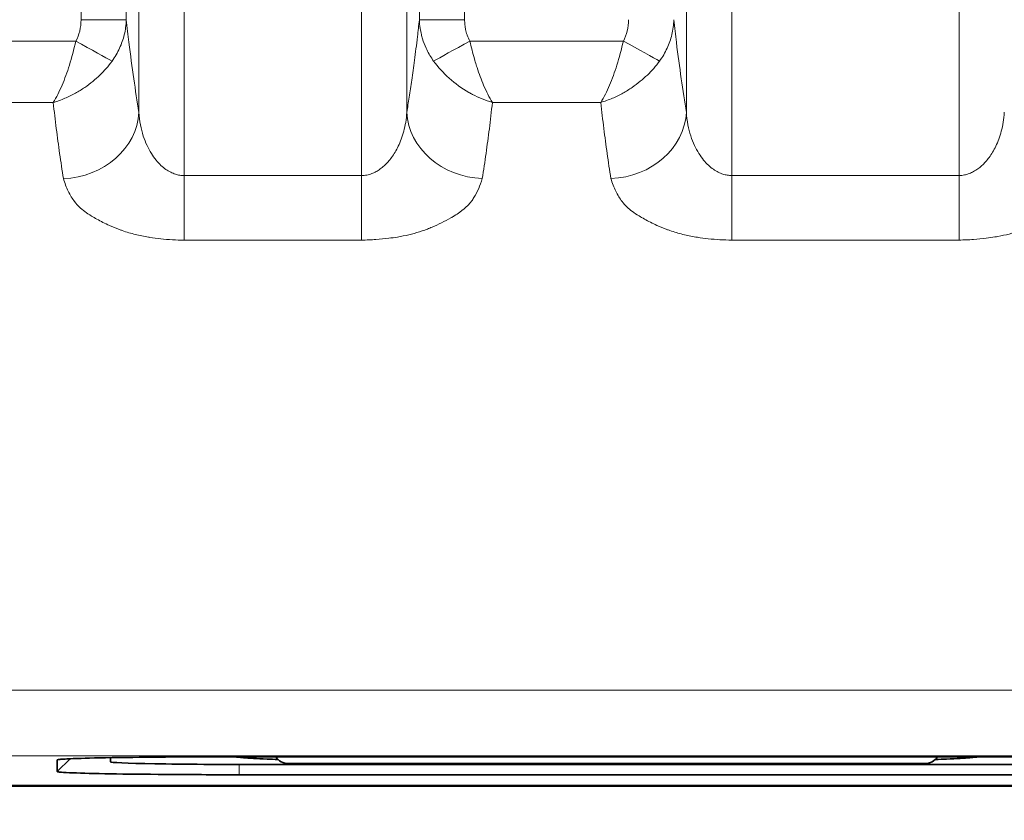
# Model space of a CAD drawing. Header units: millimetres. Extents: x 5 to 415, y 5 to 292.
# Tile 152 of 199: x 356.82 to 363.32, y 138.39 to 143.67. Entities that reach past the tile are written whole.
import ezdxf

# ---------------------------------------------------------------- set-up
doc = ezdxf.new("R2010")
doc.units = ezdxf.units.MM
for name, color, linetype, lineweight in [('Bemaßung (ISO)', 7, 'Continuous', 25), ('Sichtbar (ISO)', 7, 'Continuous', 35), ('Sichtbar schmal (ISO)', 7, 'Continuous', 18)]:
    doc.layers.add(name, color=color, linetype=linetype, lineweight=lineweight)
doc.styles.add('Notiztext (ISO)', font='isocpeur.ttf')
doc.dimstyles.new('Standard (ISO)', dxfattribs={"dimtxt": 3.5, "dimasz": 2.5, "dimexe": 2, "dimexo": 0, "dimgap": 0.762, "dimtad": 1, "dimtoh": 1, "dimdec": 8, "dimdsep": 46, "dimtxsty": 'Notiztext (ISO)', "dimcen": 0.09, "dimdle": 10, "dimclrd": 256, "dimclre": 256, "dimclrt": 256, "dimadec": 6, "dimazin": 2, "dimtfac": 0.514286, "dimtdec": 3, "dimtmove": 0, "dimatfit": 3, "dimfxl": 1, "dimtolj": 1, "dimlwd": -1, "dimlwe": -1, "dimarcsym": 0})

# ---------------------------------------------------------------- blocks, each defined once
blk = doc.blocks.new('*D10')
at = {"layer": 'Bemaßung (ISO)', "transparency": 16777216}
for p, q in [((283.6925, 148.9682), (283.6925, 123.4255)), ((378.6925, 148.9682), (378.6925, 123.4255)), ((286.1925, 125.4255), (376.1925, 125.4255))]:
    blk.add_line(p, q, dxfattribs=at)
for points in [[(286.1925, 125.8422), (286.1925, 125.0088), (283.6925, 125.4255)], [(376.1925, 125.8422), (376.1925, 125.0088), (378.6925, 125.4255)]]:
    blk.add_solid(points, dxfattribs=at)
at = {"layer": 'Defpoints', "color": 0, "transparency": 16777216}
for p in [(283.6925, 148.9682), (378.6925, 148.9682), (378.6925, 125.4255)]:
    blk.add_point(p, dxfattribs=at)
at = {"layer": 'Bemaßung (ISO)', "transparency": 16777216, "insert": (329.0925, 129.6875), "char_height": 3.5, "attachment_point": 1, "style": 'Notiztext (ISO)'}
blk.add_mtext('\\A1;95', dxfattribs=at)

msp = doc.modelspace()

# ---------------------------------------------------------------- linework, layer by layer
at = {"layer": 'Sichtbar (ISO)'}
for p, q in [((359.43350997, 142.26272454), (359.43352777, 142.26272454)), ((361.15938356, 142.26272454), (361.15941277, 142.26272454)), ((357.06753235, 138.70994869), (357.06753235, 138.78674115)), ((357.06755741, 138.78675635), (357.06819423, 138.78739306)), ((357.41753235, 138.80153128), (357.41753235, 138.77370473)), ((358.26780473, 138.80769203), (378.1172536, 138.80769203)), ((358.41749471, 138.75624853), (377.96758422, 138.75624854)), ((358.59253235, 138.76272454), (362.79253235, 138.76272454)), ((378.11727323, 138.68899759), (358.26777333, 138.68899759)), ((379.84253946, 138.61792121), (336.69253235, 138.61791885))]:
    msp.add_line(p, q, dxfattribs=at)
for centre, start, end in [((358.59253235, 138.86272454), 213.389322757, 270), ((362.79253235, 138.86272454), 270, 326.610677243)]:
    msp.add_arc(centre, 0.1, start, end, dxfattribs=at)
msp.add_ellipse((358.41753263, 138.77370284), major_axis=(-1.00000028, 0.00000087), ratio=0.0174543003, start_param=6.2831267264, end_param=7.8539437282, dxfattribs=at)
for points, knots in [([(357.06753503, 138.78674115), (357.06753661, 138.78674911), (357.06753748, 138.78677946), (357.06756102, 138.78685301), (357.06757342, 138.78688113), (357.06762077, 138.7869655), (357.06766589, 138.78702174), (357.06784176, 138.78719044), (357.06801305, 138.78730288), (357.06868805, 138.78764013), (357.06935291, 138.78786482), (357.07198451, 138.78853821), (357.07458808, 138.78898612), (357.08488558, 138.79032451), (357.09506551, 138.79120915), (357.13502629, 138.79381849), (357.17426221, 138.79550112), (357.29097496, 138.79912456), (357.38594276, 138.80129834), (357.63045305, 138.80462817), (357.74942416, 138.80574893), (358.00125948, 138.80727864), (358.13441482, 138.80768854), (358.26780474, 138.80769997)], [-0.21457055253, -0.21457055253, -0.21457055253, -0.21457055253, -0.21354733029, -0.21354733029, -0.2129138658, -0.2129138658, -0.21164697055, -0.21164697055, -0.20911327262, -0.20911327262, -0.20404595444, -0.20404595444, -0.1939099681, -0.1939099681, -0.17362823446, -0.17362823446, -0.13307220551, -0.13307220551, -0.07999633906, -0.07999633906, -0.04002065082, -0.04002065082, -0.00000362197, -0.00000362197, -0.00000362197, -0.00000362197]), ([(358.24494518, 138.80768762), (358.25084513, 138.80534095), (358.26787038, 138.80300278), (358.33073249, 138.79780579), (358.38299873, 138.79496517), (358.47440803, 138.79136115), (358.4985109, 138.7904922), (358.52428007, 138.78963813)], [0.01066194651, 0.01066194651, 0.01066194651, 0.01066194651, 0.05103965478, 0.05103965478, 0.10196512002, 0.10196512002, 0.11846489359, 0.11846489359, 0.11846489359, 0.11846489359]), ([(362.86078464, 138.78963813), (362.88710449, 138.79051045), (362.91168678, 138.79139832), (363.00302434, 138.79501378), (363.05493666, 138.79784554), (363.11736105, 138.80302476), (363.13426675, 138.80535419), (363.14013058, 138.80769203)], [0.64549328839, 0.64549328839, 0.64549328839, 0.64549328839, 0.66232930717, 0.66232930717, 0.71302077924, 0.71302077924, 0.75319862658, 0.75319862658, 0.75319862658, 0.75319862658]), ([(358.26777333, 138.68900262), (358.18441667, 138.68899971), (358.10115383, 138.6891607), (357.93816472, 138.68977518), (357.85841481, 138.69022892), (357.64734582, 138.69185571), (357.52308255, 138.69331573), (357.31477692, 138.69695214), (357.23115134, 138.69912121), (357.13799791, 138.70280514), (357.11202247, 138.70419687), (357.07685633, 138.70704122), (357.06765292, 138.70849419), (357.06753621, 138.70994869)], [-0.1884465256, -0.1884465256, -0.1884465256, -0.1884465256, -0.16344091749, -0.16344091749, -0.13842229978, -0.13842229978, -0.09422096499, -0.09422096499, -0.05002027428, -0.05002027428, -0.02500591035, -0.02500591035, -0.00000350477, -0.00000350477, -0.00000350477, -0.00000350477]), ([(331.19253342, 138.61267006), (339.30086681, 138.61266948), (347.40920021, 138.61267296), (363.62586693, 138.61268002), (371.73420026, 138.61267461), (379.84253359, 138.61268686)], [-4.8650107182, -4.8650107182, -4.8650107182, -4.8650107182, -2.4325106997, -2.4325106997, -0.0000107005, -0.0000107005, -0.0000107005, -0.0000107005])]:
    msp.add_open_spline(points, degree=3, knots=knots, dxfattribs=at)
at = {"layer": 'Sichtbar schmal (ISO)'}
for p, q in [((357.90456831, 163.6242792), (357.90456896, 142.64096636)), ((359.07475496, 163.62427936), (359.07475403, 142.64114061)), ((361.51751908, 163.62427924), (361.51752437, 142.64143946)), ((363.01770553, 163.62427936), (363.01769983, 142.64153982)), ((357.60570958, 163.20860142), (357.60570984, 143.05753235)), ((359.37361342, 143.05788074), (359.37361366, 163.20860289)), ((361.21866015, 163.20860142), (361.21866041, 143.05796375)), ((357.22403622, 143.66865376), (357.22403698, 162.62695444)), ((357.52289453, 143.66865344), (357.52289453, 162.62695349)), ((359.45642872, 162.62695469), (359.45642869, 143.66894553)), ((359.75528714, 162.62695444), (359.75528717, 143.66894552)), ((357.52289453, 143.66865375), (357.22403622, 143.66865375)), ((359.75528717, 143.66894551), (359.45642872, 143.66894551)), ((356.1766621, 143.52768985), (357.18971903, 143.52780114)), ((359.78961061, 143.52807616), (360.80266589, 143.52814941)), ((356.32568292, 143.12285342), (357.04080637, 143.12293383)), ((359.93862223, 143.12323098), (360.65373544, 143.1232832)), ((359.07475403, 142.64114061), (357.90456896, 142.64096636)), ((357.90456904, 142.64096636), (357.90463245, 142.21487721)), ((359.07475383, 142.64114061), (359.07481723, 142.21505869)), ((363.01769983, 142.64153982), (361.51752437, 142.64143946)), ((361.51752507, 142.64143946), (361.51755358, 142.2153245)), ((363.01769866, 142.64153982), (363.01772717, 142.21543776)), ((357.90463256, 142.21487725), (359.07482701, 142.21505889)), ((361.51755361, 142.21532503), (363.01773979, 142.21543855)), ((357.1519962, 138.79439254), (357.06755634, 138.70996393)), ((358.26777336, 138.6890129), (358.26769207, 138.75644572))]:
    msp.add_line(p, q, dxfattribs=at)
for centre, major_axis, ratio, start_param, end_param in [((357.00949507, 143.6952753), (0.05530447, -0.26528619), 0.7813841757, 0.7366398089, 1.3101112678), ((360.62226065, 143.69571377), (0.05553498, -0.26539293), 0.7815592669, 0.735980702, 1.3092261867), ((357.18970644, 143.5277766), (-0.26246958, 0.14529184), 0.000091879, 3.5697397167, 4.7123817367), ((359.78953979, 143.5282088), (-0.26242969, -0.14536382), 0.0005011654, 0.4281872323, 1.570788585), ((360.80265322, 143.52812536), (-0.26246507, 0.14529999), 0.0000905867, 3.5697603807, 4.7123804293), ((357.10761249, 143.05753269), (0.49394013, 0.07760893), 0.8711474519, 4.5764732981, 6.1047407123), ((359.87171083, 143.05788091), (-0.49393861, 0.0776186), 0.8711762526, 0.1784606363, 1.7069439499), ((360.72056306, 143.05796409), (0.49393745, 0.07762602), 0.8711936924, 4.5763970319, 6.1047105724)]:
    msp.add_ellipse(centre, major_axis=major_axis, ratio=ratio, start_param=start_param, end_param=end_param, dxfattribs=at)
for points, knots in [([(357.42848807, 143.39561047), (357.44828882, 143.42297724), (357.46518098, 143.45207131), (357.47849302, 143.48108832), (357.49180507, 143.51010532), (357.50181355, 143.53893381), (357.50939, 143.57011193), (357.51696645, 143.60129005), (357.52176918, 143.63485673), (357.52289453, 143.66865329)], [0, 0, 0, 0, 0.3333333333, 0.3333333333, 0.3333333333, 0.6666666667, 0.6666666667, 0.6666666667, 1, 1, 1, 1]), ([(357.60570983, 143.0575322), (357.59426892, 143.1303482), (357.58295846, 143.20348462), (357.57193266, 143.27960126), (357.56087289, 143.35595234), (357.55009954, 143.43530203), (357.53979944, 143.52008347), (357.53400315, 143.56779348), (357.52835673, 143.6172236), (357.52289453, 143.66865329)], [0, 0, 0, 0, 0.3894756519, 0.3894756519, 0.3894756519, 0.7801509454, 0.7801509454, 0.7801509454, 1, 1, 1, 1]), ([(359.45642872, 143.66894554), (359.45236175, 143.63064606), (359.44819253, 143.5934545), (359.44393463, 143.55726168), (359.43757183, 143.50317691), (359.43101099, 143.45132244), (359.42430036, 143.40114809), (359.41831436, 143.35639176), (359.41220918, 143.31297229), (359.40601598, 143.27044892), (359.40045967, 143.23229859), (359.39483252, 143.19486953), (359.38915464, 143.15783252), (359.38401105, 143.12428069), (359.37882583, 143.0910506), (359.37361342, 143.05788088)], [0.00000001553, 0.00000001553, 0.00000001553, 0.00000001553, 0.16375697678, 0.16375697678, 0.16375697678, 0.40846742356, 0.40846742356, 0.40846742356, 0.62675315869, 0.62675315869, 0.62675315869, 0.82259070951, 0.82259070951, 0.82259070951, 1, 1, 1, 1]), ([(359.45642864, 143.66894553), (359.4570713, 143.64962711), (359.45888537, 143.630361), (359.46178264, 143.61152832), (359.46391985, 143.59763616), (359.46664265, 143.58398022), (359.46986017, 143.57070612), (359.47207564, 143.56156604), (359.47452319, 143.55260813), (359.47720026, 143.5437776), (359.48368165, 143.52239818), (359.49147275, 143.50175632), (359.50093924, 143.48115266), (359.50239402, 143.47798635), (359.50388893, 143.47482156), (359.50542374, 143.47166031), (359.51800133, 143.44575432), (359.53331536, 143.4201224), (359.55083252, 143.39591383)], [0.00000006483, 0.00000006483, 0.00000006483, 0.00000006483, 0.19182860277, 0.19182860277, 0.19182860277, 0.33333333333, 0.33333333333, 0.33333333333, 0.43076846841, 0.43076846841, 0.43076846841, 0.66666666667, 0.66666666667, 0.66666666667, 0.7029188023, 0.7029188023, 0.7029188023, 1, 1, 1, 1]), ([(359.78961061, 143.52807616), (359.78299228, 143.54003025), (359.7772856, 143.55282285), (359.77240117, 143.56657019), (359.77207562, 143.56748645), (359.7717538, 143.56840699), (359.7714357, 143.5693319), (359.7676949, 143.58020853), (359.76445589, 143.59167311), (359.76190674, 143.60359759), (359.76098674, 143.60790121), (359.76015635, 143.61226395), (359.75942324, 143.61667735), (359.75822194, 143.6239093), (359.75728637, 143.63128291), (359.75660992, 143.63880468), (359.75572972, 143.6485919), (359.75528718, 143.65863), (359.75528717, 143.66894552)], [0, 0, 0, 0, 0.31250500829, 0.31250500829, 0.31250500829, 0.33333333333, 0.33333333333, 0.33333333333, 0.57826821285, 0.57826821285, 0.57826821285, 0.66666666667, 0.66666666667, 0.66666666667, 0.81151949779, 0.81151949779, 0.81151949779, 0.99999997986, 0.99999997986, 0.99999997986, 0.99999997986]), ([(361.04142835, 143.39595295), (361.06123118, 143.42332079), (361.07812521, 143.45241631), (361.09143869, 143.4814348), (361.10475217, 143.51045329), (361.11476173, 143.53928328), (361.12233904, 143.57046325), (361.12991634, 143.60164321), (361.13471964, 143.6352121), (361.1358451, 143.66901082)], [0, 0, 0, 0, 0.3333333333, 0.3333333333, 0.3333333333, 0.6666666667, 0.6666666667, 0.6666666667, 1, 1, 1, 1]), ([(361.2186604, 143.0579636), (361.2072211, 143.13075292), (361.19591228, 143.20386224), (361.18488817, 143.27995223), (361.17383043, 143.35627426), (361.16305915, 143.43559516), (361.15276117, 143.52034855), (361.14696084, 143.56808579), (361.14131067, 143.61754649), (361.1358451, 143.66901082)], [0, 0, 0, 0, 0.3894056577, 0.3894056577, 0.3894056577, 0.7799988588, 0.7799988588, 0.7799988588, 1, 1, 1, 1]), ([(357.18971903, 143.52780114), (357.17665783, 143.47235935), (357.16244649, 143.41819539), (357.14738436, 143.3698045), (357.13232222, 143.32141361), (357.11640932, 143.27858194), (357.09874629, 143.23699189), (357.08108358, 143.19540262), (357.06167074, 143.15568689), (357.04080597, 143.12293542)], [0, 0, 0, 0, 0.33333333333, 0.33333333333, 0.33333333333, 0.66666666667, 0.66666666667, 0.66666666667, 0.9999938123, 0.9999938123, 0.9999938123, 0.9999938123]), ([(359.93862223, 143.12323129), (359.928122, 143.1396971), (359.91805542, 143.15785819), (359.90832288, 143.17719864), (359.8986974, 143.19632633), (359.88941467, 143.21658511), (359.88062128, 143.23728106), (359.8727335, 143.2558456), (359.86523321, 143.27473821), (359.85796893, 143.29420121), (359.85092752, 143.31306706), (359.84410731, 143.33247463), (359.8374766, 143.35282779), (359.83561116, 143.3585538), (359.83376121, 143.36435555), (359.83192813, 143.3702436), (359.82781605, 143.38345206), (359.82378453, 143.3970858), (359.81981978, 143.41105238), (359.8144992, 143.4297951), (359.80929826, 143.44913444), (359.80421813, 143.46885398), (359.79920978, 143.48829491), (359.794319, 143.50810323), (359.78961061, 143.52807616)], [0.00000000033, 0.00000000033, 0.00000000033, 0.00000000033, 0.1675884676, 0.1675884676, 0.1675884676, 0.33333333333, 0.33333333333, 0.33333333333, 0.48200875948, 0.48200875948, 0.48200875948, 0.62612270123, 0.62612270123, 0.62612270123, 0.66666666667, 0.66666666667, 0.66666666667, 0.7576175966, 0.7576175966, 0.7576175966, 0.87967097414, 0.87967097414, 0.87967097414, 1, 1, 1, 1]), ([(360.80266589, 143.52814941), (360.78960162, 143.47270622), (360.77538764, 143.41854166), (360.76032327, 143.37015034), (360.74525889, 143.32175902), (360.72934412, 143.27892731), (360.71167961, 143.2373375), (360.69401542, 143.19574843), (360.6746015, 143.1560329), (360.65373656, 143.12328268)], [0, 0, 0, 0, 0.33333333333, 0.33333333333, 0.33333333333, 0.66666666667, 0.66666666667, 0.66666666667, 0.99999403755, 0.99999403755, 0.99999403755, 0.99999403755]), ([(357.04080835, 143.12293943), (357.06673709, 143.13047682), (357.09260913, 143.13972068), (357.11823387, 143.15063522), (357.1415416, 143.16056286), (357.16464467, 143.17187748), (357.18730007, 143.18446852), (357.20803001, 143.19598946), (357.22838567, 143.20857781), (357.24820575, 143.22215034), (357.26651386, 143.2346875), (357.28436471, 143.24806473), (357.30161658, 143.26220012), (357.31772633, 143.27539971), (357.33331377, 143.2892605), (357.34825832, 143.30370413), (357.36276805, 143.31772752), (357.37667178, 143.33230025), (357.38986052, 143.34734448), (357.40355607, 143.36296681), (357.41647936, 143.3790985), (357.42848792, 143.39561071)], [0, 0, 0, 0, 0.17700886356, 0.17700886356, 0.17700886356, 0.33801249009, 0.33801249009, 0.33801249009, 0.48533256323, 0.48533256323, 0.48533256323, 0.62141435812, 0.62141435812, 0.62141435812, 0.74848723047, 0.74848723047, 0.74848723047, 0.87186280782, 0.87186280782, 0.87186280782, 0.9999793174, 0.9999793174, 0.9999793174, 0.9999793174]), ([(359.55083252, 143.39591383), (359.57881924, 143.35707705), (359.61376066, 143.31861718), (359.65295927, 143.28367057), (359.69215788, 143.24872397), (359.7352302, 143.216984), (359.78355969, 143.18944127), (359.79121956, 143.18507595), (359.79901268, 143.18082225), (359.80691757, 143.1766952), (359.84888807, 143.15478286), (359.89405558, 143.13661627), (359.93862223, 143.1232313)], [0, 0, 0, 0, 0.3333333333, 0.3333333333, 0.3333333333, 0.6666666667, 0.6666666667, 0.6666666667, 0.719497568, 0.719497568, 0.719497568, 1, 1, 1, 1]), ([(360.65373894, 143.12328961), (360.67966663, 143.13082633), (360.70553904, 143.14006932), (360.73116418, 143.15098315), (360.7544725, 143.16091025), (360.77757619, 143.17222443), (360.80023221, 143.18481509), (360.82096267, 143.19633565), (360.84131886, 143.20892366), (360.86113952, 143.22249589), (360.87944811, 143.23503273), (360.89729947, 143.24840968), (360.9145519, 143.26254481), (360.93066215, 143.27574414), (360.94625012, 143.28960469), (360.96119523, 143.30404811), (360.97570546, 143.31807125), (360.98960973, 143.33264374), (361.00279904, 143.34768774), (361.01649514, 143.3633098), (361.02941902, 143.37944123), (361.0414282, 143.39595319)], [0, 0, 0, 0, 0.17700828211, 0.17700828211, 0.17700828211, 0.33801287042, 0.33801287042, 0.33801287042, 0.4853335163, 0.4853335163, 0.4853335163, 0.62141545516, 0.62141545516, 0.62141545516, 0.74848829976, 0.74848829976, 0.74848829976, 0.87186350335, 0.87186350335, 0.87186350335, 0.99997934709, 0.99997934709, 0.99997934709, 0.99997934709]), ([(357.1076701, 142.6206905), (357.09909031, 142.67624782), (357.09083544, 142.73116503), (357.08303758, 142.78589568), (357.07523971, 142.84062633), (357.06789886, 142.89513785), (357.0608654, 142.95104225), (357.05383194, 143.00694665), (357.04710587, 143.06427826), (357.0408048, 143.12293309)], [0, 0, 0, 0, 0.3333333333, 0.3333333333, 0.3333333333, 0.6666666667, 0.6666666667, 0.6666666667, 1, 1, 1, 1]), ([(359.93862223, 143.12323197), (359.93216342, 143.06332729), (359.92532716, 143.00533501), (359.91836193, 142.94999021), (359.9113967, 142.89464542), (359.90430252, 142.84184302), (359.89657679, 142.7875574), (359.88885105, 142.73327178), (359.88049375, 142.6776115), (359.87175809, 142.62102032)], [0, 0, 0, 0, 0.3333333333, 0.3333333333, 0.3333333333, 0.6666666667, 0.6666666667, 0.6666666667, 1, 1, 1, 1]), ([(360.72060131, 142.62109785), (360.71202058, 142.67664774), (360.70376501, 142.73155729), (360.69596663, 142.78628021), (360.68816825, 142.84100312), (360.68082708, 142.89550674), (360.67379387, 142.9514051), (360.66676067, 143.00730347), (360.66003542, 143.06463098), (360.65373544, 143.12328313)], [0, 0, 0, 0, 0.3333333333, 0.3333333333, 0.3333333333, 0.6666666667, 0.6666666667, 0.6666666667, 1, 1, 1, 1]), ([(357.90456896, 142.64096638), (357.89489126, 142.64096256), (357.87537585, 142.64250527), (357.84560368, 142.64964659), (357.81480225, 142.66230599), (357.78277509, 142.68158648), (357.75012671, 142.70836993), (357.71765491, 142.74341568), (357.68637802, 142.78732181), (357.65754154, 142.84059316), (357.63271034, 142.90366885), (357.61388369, 142.97685703), (357.60735302, 143.02965436), (357.60570985, 143.05753249)], [0.00000018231, 0.00000018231, 0.00000018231, 0.00000018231, 0.0597010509, 0.12030563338, 0.18614265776, 0.25783206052, 0.33625783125, 0.42205551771, 0.51613275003, 0.61959317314, 0.73371247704, 0.86002073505, 0.99999962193, 0.99999962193, 0.99999962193, 0.99999962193]), ([(359.3736134, 143.05788054), (359.37231051, 143.03577486), (359.36766915, 142.99366294), (359.3549579, 142.93436548), (359.33822959, 142.88176564), (359.31864915, 142.83561653), (359.29715901, 142.79556361), (359.27434672, 142.76099721), (359.25040894, 142.73118602), (359.22528457, 142.70555473), (359.19889672, 142.68389506), (359.17119687, 142.66625102), (359.14173498, 142.65264112), (359.10947959, 142.64339439), (359.08672259, 142.64114544), (359.07475403, 142.6411407)], [0, 0, 0, 0, 0.1109806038, 0.21224096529, 0.30504617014, 0.38990476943, 0.46747799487, 0.53904848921, 0.60634228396, 0.67109421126, 0.73456535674, 0.79716985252, 0.85982748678, 0.92618931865, 0.99999960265, 0.99999960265, 0.99999960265, 0.99999960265]), ([(361.51752437, 142.64143962), (361.50784649, 142.64143721), (361.49816376, 142.64220379), (361.4885486, 142.64372654), (361.47878866, 142.64527221), (361.46909836, 142.64759699), (361.45953789, 142.65066292), (361.44915203, 142.65399355), (361.43891939, 142.65819882), (361.42891204, 142.66320372), (361.41801491, 142.66865362), (361.40738489, 142.67505166), (361.39709408, 142.68227944), (361.38583563, 142.69018686), (361.37498318, 142.6990874), (361.3646053, 142.70881706), (361.35325106, 142.71946211), (361.34246489, 142.73109963), (361.33230568, 142.74352614), (361.32116524, 142.75715287), (361.31077872, 142.77172835), (361.30119241, 142.78701919), (361.29064923, 142.80383628), (361.28107398, 142.82151867), (361.27249845, 142.8398155), (361.26303888, 142.85999855), (361.25479577, 142.88092927), (361.2477835, 142.90234614), (361.24002181, 142.92605187), (361.23376809, 142.95035321), (361.22901079, 142.97500663), (361.2237384, 143.00232941), (361.22030403, 143.03008462), (361.21866042, 143.05796389)], [0.00000145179, 0.00000145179, 0.00000145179, 0.00000145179, 0.05969303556, 0.05969303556, 0.05969303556, 0.12028342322, 0.12028342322, 0.12028342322, 0.18610485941, 0.18610485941, 0.18610485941, 0.25777863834, 0.25777863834, 0.25777863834, 0.33619188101, 0.33619188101, 0.33619188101, 0.42198240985, 0.42198240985, 0.42198240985, 0.51605902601, 0.51605902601, 0.51605902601, 0.61952590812, 0.61952590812, 0.61952590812, 0.7336592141, 0.7336592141, 0.7336592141, 0.85999016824, 0.85999016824, 0.85999016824, 0.99999962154, 0.99999962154, 0.99999962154, 0.99999962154]), ([(363.31656397, 143.05805613), (363.31526107, 143.03595895), (363.31061965, 142.99386372), (363.297908, 142.93459098), (363.28117909, 142.88201412), (363.261598, 142.83588619), (363.2401073, 142.79585263), (363.21729464, 142.76130389), (363.19335664, 142.73150887), (363.16823215, 142.70589252), (363.14184425, 142.68424671), (363.11414441, 142.66661559), (363.0846828, 142.65301801), (363.05242677, 142.64378285), (363.02966926, 142.64154123), (363.01769983, 142.64154018)], [0, 0, 0, 0, 0.11097725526, 0.21223457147, 0.30503692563, 0.38989281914, 0.46746353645, 0.53903197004, 0.60632433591, 0.67107558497, 0.73454695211, 0.79715281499, 0.85981248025, 0.92617625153, 0.9999975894, 0.9999975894, 0.9999975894, 0.9999975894]), ([(357.1076701, 142.6206905), (357.11668442, 142.59082366), (357.12752248, 142.56307474), (357.13986282, 142.53778546), (357.15240216, 142.51208838), (357.16652285, 142.48895398), (357.18133419, 142.46922718), (357.20093065, 142.4431272), (357.22280346, 142.42306375), (357.24915188, 142.40353365), (357.26231659, 142.39377564), (357.27672467, 142.38416229), (357.29337753, 142.37418227), (357.30450999, 142.3675106), (357.31637125, 142.36059767), (357.32889816, 142.35362123), (357.35417747, 142.33954277), (357.38225259, 142.32523575), (357.41164462, 142.31200561), (357.43308138, 142.30235635), (357.45518771, 142.29327652), (357.47690649, 142.28509813), (357.48336865, 142.28266475), (357.48983372, 142.280326), (357.4963011, 142.27807455), (357.52505015, 142.2680663), (357.55377767, 142.25977158), (357.5827842, 142.25266988), (357.6107399, 142.24582546), (357.63897031, 142.24008011), (357.66819549, 142.23519765), (357.67176429, 142.23460143), (357.67534853, 142.23401846), (357.67894969, 142.23344858), (357.70214012, 142.22977876), (357.72588101, 142.22657264), (357.75013673, 142.22390378), (357.7753707, 142.2211273), (357.80116288, 142.21893164), (357.82743982, 142.21740265), (357.85276358, 142.21592913), (357.87853987, 142.21507515), (357.90463257, 142.21487747)], [0, 0, 0, 0, 0.0992001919, 0.0992001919, 0.0992001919, 0.2, 0.2, 0.2, 0.33336539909, 0.33336539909, 0.33336539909, 0.4, 0.4, 0.4, 0.44454533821, 0.44454533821, 0.44454533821, 0.53443784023, 0.53443784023, 0.53443784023, 0.6, 0.6, 0.6, 0.61950724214, 0.61950724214, 0.61950724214, 0.70622162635, 0.70622162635, 0.70622162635, 0.78979458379, 0.78979458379, 0.78979458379, 0.8, 0.8, 0.8, 0.8657200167, 0.8657200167, 0.8657200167, 0.9340905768, 0.9340905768, 0.9340905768, 0.99998105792, 0.99998105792, 0.99998105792, 0.99998105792]), ([(359.07483679, 142.215059), (359.10740884, 142.21561024), (359.13923204, 142.21699682), (359.17007347, 142.21917952), (359.19903605, 142.22122925), (359.22713568, 142.22398254), (359.25424494, 142.22735028), (359.27387735, 142.22978919), (359.29298826, 142.23255138), (359.3115307, 142.23560064), (359.31830458, 142.2367146), (359.32499272, 142.23787548), (359.33160657, 142.23908265), (359.35710642, 142.24373691), (359.38152312, 142.24906256), (359.40546811, 142.25515802), (359.42913119, 142.26118172), (359.45233889, 142.2679629), (359.47545499, 142.2757611), (359.48684014, 142.27960188), (359.4981976, 142.28369121), (359.50954544, 142.28807087), (359.51991745, 142.29207392), (359.530375, 142.29627578), (359.5407953, 142.3006466), (359.56202077, 142.30954966), (359.58307113, 142.31916397), (359.60317401, 142.32912038), (359.62466951, 142.3397665), (359.64507732, 142.35079933), (359.66389401, 142.36163757), (359.67194054, 142.3662723), (359.67970125, 142.37086994), (359.68715921, 142.37538201), (359.70040557, 142.38339608), (359.71233688, 142.39124098), (359.72342067, 142.39915321), (359.74319887, 142.413272), (359.76038111, 142.42759272), (359.77619273, 142.44384861), (359.78444235, 142.45233002), (359.79229017, 142.46134366), (359.7996897, 142.47116466), (359.80560218, 142.47901196), (359.81136928, 142.48737017), (359.81693465, 142.49618308), (359.82822021, 142.51405408), (359.83866029, 142.53378246), (359.84796572, 142.55503201), (359.85699043, 142.57564055), (359.86496025, 142.59767447), (359.87175809, 142.62102032)], [0, 0, 0, 0, 0.0763604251, 0.0763604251, 0.0763604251, 0.1480689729, 0.1480689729, 0.1480689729, 0.2, 0.2, 0.2, 0.218971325, 0.218971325, 0.218971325, 0.2921157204, 0.2921157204, 0.2921157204, 0.3643989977, 0.3643989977, 0.3643989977, 0.4, 0.4, 0.4, 0.4325395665, 0.4325395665, 0.4325395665, 0.4988205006, 0.4988205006, 0.4988205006, 0.5696929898, 0.5696929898, 0.5696929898, 0.6, 0.6, 0.6, 0.6538294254, 0.6538294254, 0.6538294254, 0.7498840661, 0.7498840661, 0.7498840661, 0.8, 0.8, 0.8, 0.8400442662, 0.8400442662, 0.8400442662, 0.9212469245, 0.9212469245, 0.9212469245, 1, 1, 1, 1]), ([(360.72060131, 142.62109785), (360.72963757, 142.59122749), (360.74048753, 142.56347884), (360.7528308, 142.53819283), (360.76538629, 142.51247211), (360.77951744, 142.4893227), (360.79433086, 142.46959484), (360.81393034, 142.4434931), (360.83579426, 142.42345136), (360.86213153, 142.40394174), (360.87526959, 142.39420958), (360.88964716, 142.3846214), (360.9062644, 142.37466562), (360.91743203, 142.36797483), (360.92933434, 142.3610399), (360.94190695, 142.3540409), (360.9671917, 142.33996521), (360.9952727, 142.32566054), (361.02466225, 142.31243452), (361.04599498, 142.30283427), (361.06798615, 142.29379872), (361.08958993, 142.28565566), (361.09616218, 142.2831784), (361.1027372, 142.28079921), (361.10931451, 142.27851031), (361.13805807, 142.26850756), (361.16677801, 142.26021732), (361.19579118, 142.25311699), (361.22372507, 142.24628078), (361.2519466, 142.24053851), (361.28119006, 142.23565778), (361.28459473, 142.23508953), (361.28801381, 142.23453332), (361.29144859, 142.23398902), (361.31477767, 142.2302921), (361.3386788, 142.22706315), (361.36311442, 142.22437666), (361.38832869, 142.22160457), (361.41411311, 142.21940942), (361.440395, 142.2178762), (361.46569569, 142.21640022), (361.49145972, 142.21553804), (361.51755362, 142.21532579)], [0, 0, 0, 0, 0.09914772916, 0.09914772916, 0.09914772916, 0.2, 0.2, 0.2, 0.33343659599, 0.33343659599, 0.33343659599, 0.4, 0.4, 0.4, 0.44473396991, 0.44473396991, 0.44473396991, 0.53469837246, 0.53469837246, 0.53469837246, 0.6, 0.6, 0.6, 0.61986587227, 0.61986587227, 0.61986587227, 0.7066819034, 0.7066819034, 0.7066819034, 0.790268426, 0.790268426, 0.790268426, 0.8, 0.8, 0.8, 0.8660970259, 0.8660970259, 0.8660970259, 0.93430023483, 0.93430023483, 0.93430023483, 0.99995713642, 0.99995713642, 0.99995713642, 0.99995713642]), ([(363.01775241, 142.21543896), (363.05031698, 142.21598584), (363.08213495, 142.21736784), (363.11297243, 142.21954596), (363.14193303, 142.22159151), (363.1700317, 142.22434068), (363.19714034, 142.22770423), (363.21677395, 142.2301403), (363.23588616, 142.23289967), (363.25442983, 142.23594599), (363.26120185, 142.23705848), (363.26788815, 142.23821788), (363.27450021, 142.23942352), (363.29999979, 142.24407313), (363.32441609, 142.24939397), (363.34836088, 142.25548448), (363.37202339, 142.2615032), (363.39523072, 142.26827923), (363.41834684, 142.27607216), (363.42973387, 142.27991097), (363.44109329, 142.28399839), (363.45244321, 142.28837623), (363.46281276, 142.29237593), (363.47326793, 142.29657431), (363.48368597, 142.30094155), (363.50491067, 142.30983893), (363.52596069, 142.31944741), (363.5460634, 142.32939805), (363.56755823, 142.34003778), (363.5879656, 142.35106427), (363.60678183, 142.36189646), (363.61483485, 142.36653245), (363.62260158, 142.37113135), (363.63006502, 142.37564456), (363.64330406, 142.38365035), (363.65522916, 142.39148726), (363.66630722, 142.39939121), (363.68608664, 142.41350338), (363.70326854, 142.42781672), (363.7190796, 142.44406356), (363.72733355, 142.452545), (363.73518519, 142.4615588), (363.74258815, 142.47138049), (363.74849713, 142.47922008), (363.75426096, 142.48756977), (363.75982324, 142.49637349), (363.77110928, 142.51423647), (363.78154968, 142.53395626), (363.79085459, 142.55519682), (363.79987886, 142.57579674), (363.8078474, 142.59782168), (363.8146428, 142.62115804)], [0, 0, 0, 0, 0.0763559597, 0.0763559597, 0.0763559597, 0.1480645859, 0.1480645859, 0.1480645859, 0.2, 0.2, 0.2, 0.2189664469, 0.2189664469, 0.2189664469, 0.2921111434, 0.2921111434, 0.2921111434, 0.3643935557, 0.3643935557, 0.3643935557, 0.4, 0.4, 0.4, 0.4325309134, 0.4325309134, 0.4325309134, 0.4988061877, 0.4988061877, 0.4988061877, 0.5696710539, 0.5696710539, 0.5696710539, 0.6, 0.6, 0.6, 0.6537991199, 0.6537991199, 0.6537991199, 0.7498552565, 0.7498552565, 0.7498552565, 0.8, 0.8, 0.8, 0.8400251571, 0.8400251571, 0.8400251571, 0.9212372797, 0.9212372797, 0.9212372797, 1, 1, 1, 1]), ([(331.19253242, 139.24576058), (334.16695389, 139.24575922), (337.14190478, 139.24572748), (340.11719697, 139.24570343), (341.44107021, 139.24569273), (342.76501105, 139.24568356), (344.08900293, 139.24567926), (345.31281669, 139.24567529), (346.53667405, 139.2456755), (347.76056194, 139.24568252), (348.89275942, 139.24568901), (350.02498303, 139.24570135), (351.15722241, 139.24572161), (352.2057587, 139.24574038), (353.25430852, 139.24576596), (354.30286366, 139.2458), (354.70853476, 139.24581317), (355.11420667, 139.24582761), (355.51987887, 139.24584341), (356.08624957, 139.24586547), (356.65262095, 139.2458902), (357.21899108, 139.24591618), (358.12041698, 139.24595755), (359.02183967, 139.2460021), (359.92325151, 139.24604421), (360.75935529, 139.24608327), (361.59544973, 139.24612022), (362.43152865, 139.24615058), (363.20762545, 139.24617875), (363.98370888, 139.24620124), (364.75977412, 139.24621443), (365.48098231, 139.24622669), (366.20217479, 139.24623092), (366.92334733, 139.24622426), (367.17724905, 139.24622191), (367.43114831, 139.24621822), (367.68504516, 139.24621304), (368.10126833, 139.24620455), (368.51748375, 139.24619208), (368.93369833, 139.24618978), (369.53111883, 139.24618647), (370.12853762, 139.24620412), (370.72596858, 139.24628442), (370.74965122, 139.2462876), (370.7733339, 139.24629088), (370.79701663, 139.24629424), (371.37007157, 139.24637566), (371.94315092, 139.24650738), (372.51616772, 139.24654522), (372.93305892, 139.24657275), (373.34991702, 139.2465506), (373.76674296, 139.24642275), (373.87730999, 139.24638884), (373.98787328, 139.24634735), (374.09843279, 139.24630377), (374.57677949, 139.24611522), (375.05505568, 139.24588763), (375.53323346, 139.2460628), (375.957539, 139.24621825), (376.38176705, 139.246691), (376.8058747, 139.24778896), (376.83245106, 139.24785776), (376.85902698, 139.24792903), (376.88560247, 139.24800246), (377.35153568, 139.24928992), (377.81733241, 139.25124238), (378.28297265, 139.25226727), (378.29670423, 139.25229749), (378.31043566, 139.25232691), (378.32416697, 139.25235548), (378.83009455, 139.25340819), (379.33583666, 139.25330743), (379.84114868, 139.25759305)], [0, 0, 0, 0, 0.1834600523, 0.1834600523, 0.1834600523, 0.2650916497, 0.2650916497, 0.2650916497, 0.3405466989, 0.3405466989, 0.3405466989, 0.4103488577, 0.4103488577, 0.4103488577, 0.4749907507, 0.4749907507, 0.4749907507, 0.4999997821, 0.4999997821, 0.4999997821, 0.5349156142, 0.5349156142, 0.5349156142, 0.5904871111, 0.5904871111, 0.5904871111, 0.6420324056, 0.6420324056, 0.6420324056, 0.6898797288, 0.6898797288, 0.6898797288, 0.7343449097, 0.7343449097, 0.7343449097, 0.7499996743, 0.7499996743, 0.7499996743, 0.7756631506, 0.7756631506, 0.7756631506, 0.8124996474, 0.8124996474, 0.8124996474, 0.8139598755, 0.8139598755, 0.8139598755, 0.8492932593, 0.8492932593, 0.8492932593, 0.8749996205, 0.8749996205, 0.8749996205, 0.8818184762, 0.8818184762, 0.8818184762, 0.9113209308, 0.9113209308, 0.9113209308, 0.9374995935, 0.9374995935, 0.9374995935, 0.9391400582, 0.9391400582, 0.9391400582, 0.9679014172, 0.9679014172, 0.9679014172, 0.9687495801, 0.9687495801, 0.9687495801, 1, 1, 1, 1]), ([(331.19253237, 138.81440647), (332.7357155, 138.81440646), (334.27889846, 138.81440676), (335.82208131, 138.81440729), (337.25379223, 138.81440778), (338.68550306, 138.81440848), (340.11721377, 138.81440933), (341.44115075, 138.81441011), (342.76508763, 138.81441103), (344.08902442, 138.81441204), (345.31287843, 138.81441297), (346.53673236, 138.81441397), (347.7605862, 138.81441502), (348.89280685, 138.81441599), (350.02502741, 138.814417), (351.15724791, 138.81441802), (352.20579506, 138.81441896), (353.25434214, 138.81441992), (354.30288916, 138.81442086), (355.27493143, 138.81442174), (356.24697365, 138.8144226), (357.21901593, 138.81442346), (358.12043605, 138.81442425), (359.02185623, 138.81442503), (359.92327645, 138.81442583), (360.75936906, 138.81442656), (361.5954617, 138.81442731), (362.43155439, 138.81442807), (363.20763664, 138.81442878), (363.98371893, 138.8144295), (364.75980124, 138.81443024), (365.48099288, 138.81443092), (366.20218455, 138.81443162), (366.92337626, 138.81443238), (367.59349283, 138.81443308), (368.26360942, 138.81443382), (368.93372432, 138.81443443), (369.55482371, 138.81443499), (370.17592164, 138.81443544), (370.79701851, 138.81443547), (371.37006615, 138.81443549), (371.94311289, 138.81443515), (372.51617344, 138.81443536), (373.043615, 138.81443556), (373.57106825, 138.81443621), (374.09848925, 138.81443711), (374.57670141, 138.81443792), (375.05488705, 138.81443892), (375.53309246, 138.81443651), (375.98375015, 138.81443425), (376.4344254, 138.81442896), (376.88494143, 138.81441864), (377.35038958, 138.81440799), (377.81566779, 138.81439198), (378.2815027, 138.81436705), (378.54672597, 138.81435286), (378.81212981, 138.81433579), (379.07726916, 138.81431607), (379.26306108, 138.81430225), (379.44872314, 138.81428713), (379.63410233, 138.8142708), (379.70363591, 138.81426467), (379.77292757, 138.81425885), (379.84257742, 138.81425192)], [0, 0, 0, 0, 0.0951581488, 0.0951581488, 0.0951581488, 0.1834425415, 0.1834425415, 0.1834425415, 0.2650812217, 0.2650812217, 0.2650812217, 0.34054844, 0.34054844, 0.34054844, 0.4103652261, 0.4103652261, 0.4103652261, 0.4750224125, 0.4750224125, 0.4750224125, 0.5349620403, 0.5349620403, 0.5349620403, 0.5905468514, 0.5905468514, 0.5905468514, 0.6421033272, 0.6421033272, 0.6421033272, 0.6899593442, 0.6899593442, 0.6899593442, 0.7344306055, 0.7344306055, 0.7344306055, 0.7757523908, 0.7757523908, 0.7757523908, 0.8140516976, 0.8140516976, 0.8140516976, 0.8493880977, 0.8493880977, 0.8493880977, 0.8819115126, 0.8819115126, 0.8819115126, 0.9114004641, 0.9114004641, 0.9114004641, 0.939190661, 0.939190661, 0.939190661, 0.9679019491, 0.9679019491, 0.9679019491, 0.9842487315, 0.9842487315, 0.9842487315, 0.9957034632, 0.9957034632, 0.9957034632, 1, 1, 1, 1])]:
    msp.add_open_spline(points, degree=3, knots=knots, dxfattribs=at)

# ---------------------------------------------------------------- dimensions: what is measured, and where the dimension line sits
at = {"layer": 'Bemaßung (ISO)'}
dim = msp.add_linear_dim(base=(378.6925323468, 125.425508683), p1=(283.6925323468, 148.9682400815), p2=(378.6925323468, 148.9682400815), angle=180, dimstyle='Standard (ISO)', override={"dimgap": 0.762, "dimtoh": 0, "dimdec": 8, "dimtol": 0, "dimlim": 0, "dimtp": 0, "dimtm": 0, "dimtdec": 3, "dimtofl": 0, "dimatfit": 1}, dxfattribs=at)
dim.commit()
dim.dimension.update_dxf_attribs({"geometry": '*D10', "text_midpoint": (331.1925323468, 125.425508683), "dimtype": 160})

doc.saveas('drawing.dxf')
